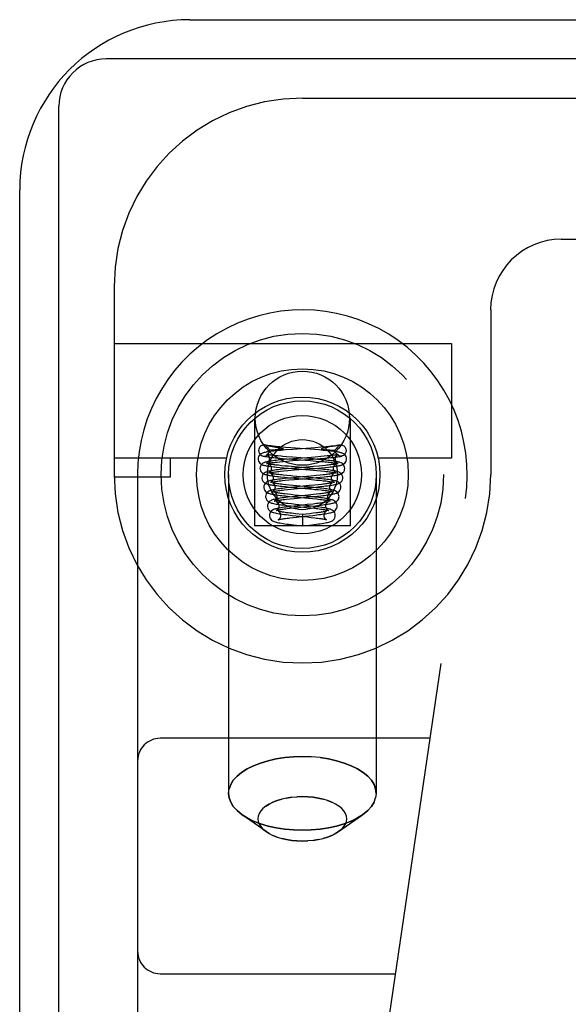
# Model space of a CAD drawing. Header units: inches. Extents: x 0 to 189, y 0 to 122.
# Tile 28 of 226: x 37.954 to 38.682, y 22.574 to 23.882. Entities that reach past the tile are written whole.
import ezdxf

# ---------------------------------------------------------------- set-up
doc = ezdxf.new("R2010")
doc.units = ezdxf.units.IN
doc.header["$LTSCALE"] = 10.388889
doc.header["$MEASUREMENT"] = 0
doc.linetypes.add('HIDDEN', pattern=[0.2, 0.1, -0.1])
doc.layers.get('0').update_dxf_attribs({"linetype": 'CONTINUOUS'})
doc.layers.add('LEFTHAND_DOOR_ASSEMBLY', color=7, linetype='CONTINUOUS')

msp = doc.modelspace()

# ---------------------------------------------------------------- linework, layer by layer
at = {"color": 3, "linetype": 'Continuous'}
for p, q in [((38.18, 23.8815), (39.652, 23.8815)), ((37.954, 6.1075), (37.954, 23.6555))]:
    msp.add_line(p, q, dxfattribs=at)
at = {"color": 7, "linetype": 'Continuous'}
for p, q in [((39.6577, 23.8295), (38.069, 23.8295)), ((38.006, 5.9965), (38.006, 23.7665))]:
    msp.add_line(p, q, dxfattribs=at)
at = {"color": 3, "linetype": 'Continuous'}
msp.add_arc((38.18, 23.6555), 0.226, 90, 180, dxfattribs=at)
at = {"color": 7, "linetype": 'Continuous'}
msp.add_arc((38.069, 23.7665), 0.063, 90, 180, dxfattribs=at)
at = {"layer": 'LEFTHAND_DOOR_ASSEMBLY', "color": 8, "linetype": 'HIDDEN'}
for p, q in [((38.3293, 23.7775), (39.4555, 23.7775)), ((38.673, 23.59), (39.328, 23.59)), ((38.0793, 23.5275), (38.0793, 23.2775)), ((38.5793, 23.4963), (38.5793, 23.2775)), ((38.0793, 23.4515), (38.5273, 23.4515)), ((38.5273, 23.4515), (38.5273, 23.2995)), ((38.2658, 23.3525), (38.2658, 23.2095)), ((38.3928, 23.3525), (38.3928, 23.2095)), ((38.2806, 23.3166), (38.2801, 23.3168)), ((38.2855, 23.3095), (38.2855, 23.3103)), ((38.2861, 23.3155), (38.2873, 23.3153)), ((38.2873, 23.3153), (38.2891, 23.315)), ((38.2889, 23.3102), (38.2879, 23.3102)), ((38.29, 23.3102), (38.2889, 23.3102)), ((38.2891, 23.315), (38.2941, 23.3142)), ((38.291, 23.3102), (38.29, 23.3102)), ((38.292, 23.3102), (38.291, 23.3102)), ((38.293, 23.3103), (38.292, 23.3102)), ((38.2939, 23.3103), (38.293, 23.3103)), ((38.2948, 23.3103), (38.2939, 23.3103)), ((38.2941, 23.3142), (38.2957, 23.3139)), ((38.2956, 23.3104), (38.2948, 23.3103)), ((38.2963, 23.3104), (38.2956, 23.3104)), ((38.2957, 23.3139), (38.2968, 23.3137)), ((38.3013, 23.3097), (38.296, 23.3092)), ((38.297, 23.3104), (38.2963, 23.3104)), ((38.2968, 23.3137), (38.2975, 23.3136)), ((38.2975, 23.3136), (38.2981, 23.3134)), ((38.2985, 23.3105), (38.298, 23.3105)), ((38.2981, 23.3134), (38.2988, 23.3133)), ((38.299, 23.3106), (38.2985, 23.3105)), ((38.2995, 23.3106), (38.299, 23.3106)), ((38.2999, 23.3106), (38.2995, 23.3106)), ((38.3003, 23.3107), (38.2999, 23.3106)), ((38.3007, 23.3107), (38.3003, 23.3107)), ((38.3071, 23.3103), (38.3013, 23.3097)), ((38.3139, 23.3132), (38.3068, 23.3137)), ((38.3168, 23.311), (38.3071, 23.3103)), ((38.3453, 23.3108), (38.3139, 23.3132)), ((38.3462, 23.3133), (38.3168, 23.311)), ((38.3514, 23.3103), (38.3453, 23.3108)), ((38.3537, 23.3139), (38.3462, 23.3133)), ((38.3608, 23.3145), (38.3537, 23.3139)), ((38.3582, 23.3107), (38.3586, 23.3106)), ((38.3597, 23.3133), (38.3591, 23.3132)), ((38.3592, 23.3106), (38.3597, 23.3105)), ((38.3604, 23.3134), (38.3597, 23.3133)), ((38.3597, 23.3105), (38.3602, 23.3105)), ((38.3602, 23.3105), (38.3608, 23.3105)), ((38.361, 23.3136), (38.3604, 23.3134)), ((38.3608, 23.3105), (38.3615, 23.3104)), ((38.3621, 23.3137), (38.361, 23.3136)), ((38.3615, 23.3104), (38.3622, 23.3104)), ((38.3632, 23.3139), (38.3621, 23.3137)), ((38.3622, 23.3104), (38.3629, 23.3104)), ((38.3629, 23.3104), (38.3637, 23.3103)), ((38.3653, 23.3143), (38.3632, 23.3139)), ((38.3637, 23.3103), (38.3646, 23.3103)), ((38.3646, 23.3103), (38.3655, 23.3103)), ((38.3694, 23.315), (38.3653, 23.3143)), ((38.3655, 23.3103), (38.3665, 23.3102)), ((38.3665, 23.3102), (38.3675, 23.3102)), ((38.3675, 23.3102), (38.3685, 23.3102)), ((38.3685, 23.3102), (38.3696, 23.3102)), ((38.3712, 23.3153), (38.3694, 23.315)), ((38.3696, 23.3102), (38.3706, 23.3102)), ((38.3706, 23.3102), (38.3716, 23.3102)), ((38.3724, 23.3155), (38.3712, 23.3153)), ((38.3736, 23.3157), (38.3724, 23.3155)), ((38.373, 23.3095), (38.373, 23.3103)), ((38.3779, 23.3166), (38.3784, 23.3168)), ((38.2286, 23.2995), (38.0793, 23.2995)), ((38.1543, 23.2745), (38.1543, 23.2995)), ((38.2955, 23.2942), (38.2995, 23.2946)), ((38.2995, 23.2946), (38.3038, 23.295)), ((38.3052, 23.2975), (38.2996, 23.297)), ((38.3027, 23.2991), (38.3089, 23.2986)), ((38.3038, 23.295), (38.3086, 23.2954)), ((38.3112, 23.298), (38.3052, 23.2975)), ((38.3161, 23.3006), (38.3081, 23.3012)), ((38.3086, 23.2954), (38.3165, 23.2961)), ((38.3089, 23.2986), (38.3395, 23.2963)), ((38.3236, 23.299), (38.3112, 23.298)), ((38.3434, 23.2983), (38.3161, 23.3006)), ((38.3464, 23.3009), (38.3355, 23.3)), ((38.3395, 23.2963), (38.3477, 23.2956)), ((38.3495, 23.2978), (38.3434, 23.2983)), ((38.3436, 23.2981), (38.3528, 23.2989)), ((38.3537, 23.3015), (38.3464, 23.3009)), ((38.3477, 23.2956), (38.3527, 23.2952)), ((38.3528, 23.2989), (38.3587, 23.2994)), ((38.3581, 23.3019), (38.3537, 23.3015)), ((38.3621, 23.3023), (38.3581, 23.3019)), ((38.3587, 23.2994), (38.3643, 23.2999)), ((38.5273, 23.2995), (38.4299, 23.2995)), ((38.2995, 23.287), (38.3047, 23.2866)), ((38.3001, 23.282), (38.3048, 23.2825)), ((38.3061, 23.289), (38.3017, 23.2894)), ((38.3083, 23.2852), (38.3024, 23.2846)), ((38.3047, 23.2866), (38.3103, 23.2861)), ((38.3048, 23.2825), (38.3099, 23.283)), ((38.311, 23.2886), (38.3061, 23.289)), ((38.3145, 23.2857), (38.3083, 23.2852)), ((38.3099, 23.283), (38.3186, 23.2837)), ((38.3103, 23.2861), (38.3393, 23.2837)), ((38.3189, 23.2879), (38.311, 23.2886)), ((38.343, 23.2858), (38.3189, 23.2879)), ((38.3393, 23.2837), (38.3485, 23.283)), ((38.3491, 23.2853), (38.343, 23.2858)), ((38.3514, 23.2889), (38.344, 23.2882)), ((38.3464, 23.2859), (38.3546, 23.2866)), ((38.3485, 23.283), (38.354, 23.2825)), ((38.3559, 23.2894), (38.3514, 23.2889)), ((38.3546, 23.2866), (38.3596, 23.2871)), ((38.36, 23.2898), (38.3559, 23.2894)), ((38.3596, 23.2871), (38.3641, 23.2876)), ((38.0793, 23.2745), (38.1543, 23.2745)), ((38.1105, 23.2775), (38.1105, 21.5607)), ((38.2313, 23.2775), (38.2313, 22.8544)), ((38.3024, 23.2696), (38.3066, 23.27)), ((38.3113, 23.2729), (38.3054, 23.2723)), ((38.3059, 23.2741), (38.312, 23.2735)), ((38.3066, 23.27), (38.3111, 23.2705)), ((38.3138, 23.2759), (38.3088, 23.2764)), ((38.3111, 23.2705), (38.3187, 23.2712)), ((38.3174, 23.2734), (38.3113, 23.2729)), ((38.312, 23.2735), (38.337, 23.2714)), ((38.3436, 23.2732), (38.3372, 23.2738)), ((38.3482, 23.2762), (38.3407, 23.2755)), ((38.3474, 23.2736), (38.3531, 23.2741)), ((38.3479, 23.2704), (38.3528, 23.27)), ((38.3528, 23.2767), (38.3482, 23.2762)), ((38.357, 23.2771), (38.3528, 23.2767)), ((38.3531, 23.2741), (38.3584, 23.2746)), ((38.4273, 23.2775), (38.4273, 22.8544)), ((38.3051, 23.2573), (38.3096, 23.2577)), ((38.3069, 23.2616), (38.3121, 23.2611)), ((38.3117, 23.2637), (38.3073, 23.2641)), ((38.3135, 23.2605), (38.3081, 23.2599)), ((38.3096, 23.2577), (38.3146, 23.2582)), ((38.3165, 23.2632), (38.3117, 23.2637)), ((38.3121, 23.2611), (38.3388, 23.2587)), ((38.3219, 23.2613), (38.3135, 23.2605)), ((38.3146, 23.2582), (38.3228, 23.259)), ((38.3416, 23.2608), (38.3165, 23.2632)), ((38.3459, 23.2636), (38.3385, 23.2629)), ((38.3388, 23.2587), (38.3413, 23.2585)), ((38.3413, 23.2585), (38.346, 23.258)), ((38.3504, 23.2641), (38.3459, 23.2636)), ((38.346, 23.258), (38.3503, 23.2576)), ((38.347, 23.2611), (38.3526, 23.2617)), ((38.3545, 23.2645), (38.3504, 23.2641)), ((38.3526, 23.2617), (38.3578, 23.2622)), ((38.3081, 23.2449), (38.3129, 23.2455)), ((38.3141, 23.251), (38.3097, 23.2515)), ((38.3153, 23.2481), (38.3099, 23.2475)), ((38.3126, 23.2486), (38.3376, 23.2463)), ((38.3129, 23.2455), (38.3183, 23.246)), ((38.3188, 23.2505), (38.3141, 23.251)), ((38.3236, 23.2489), (38.3153, 23.2481)), ((38.3183, 23.246), (38.3429, 23.2483)), ((38.3402, 23.2484), (38.3188, 23.2505)), ((38.3368, 23.2502), (38.3236, 23.2489)), ((38.3439, 23.251), (38.3368, 23.2502)), ((38.3376, 23.2463), (38.3433, 23.2457)), ((38.3429, 23.2483), (38.3487, 23.2489)), ((38.3482, 23.2515), (38.3439, 23.251)), ((38.3522, 23.2519), (38.3482, 23.2515)), ((38.3487, 23.2489), (38.354, 23.2495)), ((38.3624, 21.9989), (38.5457, 23.2457)), ((38.309, 23.2324), (38.3129, 23.2329)), ((38.3185, 23.2358), (38.3128, 23.2352)), ((38.3129, 23.2329), (38.3171, 23.2333)), ((38.3146, 23.236), (38.335, 23.234)), ((38.32, 23.238), (38.3148, 23.2386)), ((38.3171, 23.2333), (38.3239, 23.234)), ((38.338, 23.2361), (38.32, 23.238)), ((38.335, 23.234), (38.3403, 23.2334)), ((38.3435, 23.2385), (38.3357, 23.2377)), ((38.3389, 23.2355), (38.3468, 23.2363)), ((38.3481, 23.2391), (38.3435, 23.2385)), ((38.3468, 23.2363), (38.3519, 23.2369)), ((38.3127, 23.2202), (38.317, 23.2207)), ((38.3159, 23.2235), (38.3359, 23.2213)), ((38.317, 23.2207), (38.3217, 23.2212)), ((38.3293, 23.2245), (38.32, 23.2255)), ((38.3393, 23.2256), (38.3293, 23.2245)), ((38.3293, 23.2245), (38.3293, 23.2096)), ((38.3359, 23.2213), (38.341, 23.2208)), ((38.3436, 23.2262), (38.3393, 23.2256)), ((38.343, 23.2235), (38.3483, 23.2241)), ((38.3476, 23.2267), (38.3436, 23.2262)), ((38.3928, 23.2095), (38.2658, 23.2095)), ((38.3173, 23.2109), (38.3293, 23.2096)), ((38.3293, 23.2096), (38.3386, 23.2106)), ((38.3386, 23.2106), (38.3449, 23.2114)), ((38.4989, 22.9275), (38.1405, 22.9275)), ((38.3293, 22.9034), (38.3411, 22.9031)), ((38.2313, 22.8544), (38.232, 22.8603)), ((38.3293, 22.8501), (38.3221, 22.8499)), ((38.4273, 22.8544), (38.4265, 22.8485)), ((38.3628, 22.8449), (38.3684, 22.8427)), ((38.4244, 22.8427), (38.4209, 22.837)), ((38.2811, 22.8036), (38.2492, 22.8261)), ((38.3774, 22.8036), (38.4093, 22.8261)), ((38.416, 22.8316), (38.4093, 22.8261)), ((38.2851, 22.8011), (38.2811, 22.8036)), ((38.2957, 22.7964), (38.2901, 22.7985)), ((38.3815, 22.8069), (38.3774, 22.8036)), ((38.3293, 22.7911), (38.3364, 22.7914)), ((38.1405, 22.615), (38.453, 22.615))]:
    msp.add_line(p, q, dxfattribs=at)
for points in [[(38.296, 23.3092), (38.2936, 23.309), (38.2914, 23.3088), (38.2893, 23.3085), (38.2873, 23.3083), (38.2855, 23.308), (38.2838, 23.3078), (38.2823, 23.3076), (38.281, 23.3073), (38.2797, 23.3071), (38.2786, 23.3068), (38.2775, 23.3065), (38.2765, 23.3062), (38.2755, 23.3057), (38.2744, 23.3051), (38.2733, 23.3043), (38.2721, 23.3031), (38.2712, 23.3016), (38.2706, 23.2998), (38.2705, 23.2983)], [(38.2801, 23.3168), (38.2789, 23.317), (38.2773, 23.3169), (38.2757, 23.3164), (38.2742, 23.3156), (38.273, 23.3144), (38.272, 23.3129), (38.2715, 23.3113), (38.2712, 23.3095)], [(38.2712, 23.3095), (38.2715, 23.3075), (38.2722, 23.3058), (38.2733, 23.3042), (38.2748, 23.303), (38.2765, 23.3023), (38.2768, 23.3022)], [(38.2768, 23.3022), (38.2784, 23.3021), (38.2802, 23.3023), (38.2819, 23.303), (38.2834, 23.3042), (38.2845, 23.3058), (38.2852, 23.3075), (38.2855, 23.3095)], [(38.3068, 23.3137), (38.2999, 23.3143), (38.2966, 23.3146), (38.2934, 23.315), (38.2905, 23.3153), (38.2877, 23.3156), (38.2852, 23.3159), (38.2829, 23.3162), (38.2811, 23.3166), (38.2801, 23.3168)], [(38.2806, 23.3166), (38.2817, 23.315), (38.2829, 23.3134), (38.2842, 23.3118), (38.2855, 23.3103)], [(38.2806, 23.3166), (38.2812, 23.3165), (38.2818, 23.3164), (38.2824, 23.3162), (38.283, 23.3161), (38.2836, 23.316), (38.2842, 23.3159), (38.2849, 23.3157), (38.2861, 23.3155)], [(38.2879, 23.3102), (38.2869, 23.3102), (38.2864, 23.3102), (38.2859, 23.3102), (38.2855, 23.3103)], [(38.298, 23.3105), (38.2974, 23.3104), (38.297, 23.3104)], [(38.2988, 23.3133), (38.2994, 23.3132), (38.2997, 23.3131), (38.3001, 23.313), (38.3004, 23.313), (38.3007, 23.3129), (38.301, 23.3128), (38.3013, 23.3128), (38.3015, 23.3127), (38.3018, 23.3126), (38.3021, 23.3126), (38.3023, 23.3125), (38.3026, 23.3124), (38.3028, 23.3123), (38.303, 23.3122), (38.3033, 23.3122), (38.3035, 23.3121), (38.3037, 23.3119), (38.3038, 23.3118), (38.3039, 23.3117), (38.3039, 23.3115), (38.3038, 23.3114), (38.3037, 23.3113), (38.3035, 23.3113), (38.3033, 23.3112), (38.3032, 23.3111), (38.303, 23.3111), (38.3029, 23.3111), (38.3027, 23.311), (38.3026, 23.311), (38.3024, 23.311), (38.3023, 23.3109), (38.3022, 23.3109), (38.302, 23.3109), (38.3019, 23.3109), (38.3017, 23.3109), (38.3016, 23.3108), (38.3014, 23.3108), (38.3013, 23.3108), (38.3011, 23.3108), (38.301, 23.3108), (38.3008, 23.3107), (38.3007, 23.3107)], [(38.388, 23.2983), (38.3879, 23.2997), (38.3873, 23.3015), (38.3864, 23.303), (38.3853, 23.3042), (38.3842, 23.3051), (38.3832, 23.3057), (38.3822, 23.3061), (38.3812, 23.3064), (38.3802, 23.3067), (38.3791, 23.307), (38.378, 23.3072), (38.3767, 23.3075), (38.3754, 23.3077), (38.3739, 23.3079), (38.3722, 23.3081), (38.3705, 23.3084), (38.3686, 23.3086), (38.3665, 23.3088), (38.3643, 23.3091), (38.362, 23.3093), (38.3596, 23.3095), (38.357, 23.3098), (38.3514, 23.3103)], [(38.3591, 23.3132), (38.3588, 23.3131), (38.3584, 23.313), (38.3581, 23.313), (38.3578, 23.3129), (38.3575, 23.3128), (38.3572, 23.3128), (38.357, 23.3127), (38.3567, 23.3126), (38.3564, 23.3126), (38.3562, 23.3125), (38.3559, 23.3124), (38.3557, 23.3123), (38.3555, 23.3122), (38.3552, 23.3122), (38.355, 23.3121), (38.3548, 23.3119), (38.3547, 23.3118), (38.3546, 23.3117), (38.3546, 23.3115), (38.3547, 23.3114), (38.3548, 23.3113), (38.355, 23.3113), (38.3552, 23.3112), (38.3553, 23.3111), (38.3555, 23.3111), (38.3556, 23.3111), (38.3558, 23.311), (38.3559, 23.311), (38.3561, 23.311), (38.3562, 23.3109), (38.3563, 23.3109), (38.3565, 23.3109), (38.3566, 23.3109), (38.3568, 23.3109), (38.3569, 23.3108), (38.3571, 23.3108), (38.3572, 23.3108), (38.3574, 23.3108), (38.3575, 23.3108), (38.3577, 23.3107), (38.3578, 23.3107), (38.3582, 23.3107)], [(38.3586, 23.3106), (38.3588, 23.3106), (38.3592, 23.3106)], [(38.3784, 23.3168), (38.3773, 23.3166), (38.3755, 23.3162), (38.3731, 23.3159), (38.3704, 23.3155), (38.3674, 23.3152), (38.3642, 23.3149), (38.3608, 23.3145)], [(38.3716, 23.3102), (38.3721, 23.3102), (38.3726, 23.3102), (38.373, 23.3103)], [(38.3779, 23.3166), (38.3768, 23.315), (38.3756, 23.3134), (38.3743, 23.3118), (38.373, 23.3103)], [(38.3817, 23.3022), (38.3801, 23.3021), (38.3783, 23.3023), (38.3766, 23.303), (38.3751, 23.3042), (38.374, 23.3058), (38.3733, 23.3075), (38.373, 23.3095)], [(38.3779, 23.3166), (38.3773, 23.3165), (38.3767, 23.3164), (38.3761, 23.3162), (38.3755, 23.3161), (38.3749, 23.316), (38.3743, 23.3159), (38.3736, 23.3157)], [(38.3784, 23.3168), (38.3796, 23.317), (38.3812, 23.3169), (38.3828, 23.3164), (38.3843, 23.3156), (38.3855, 23.3144), (38.3865, 23.3129), (38.387, 23.3113), (38.3873, 23.3095)], [(38.3873, 23.3095), (38.387, 23.3075), (38.3863, 23.3058), (38.3852, 23.3042), (38.3837, 23.303), (38.382, 23.3023), (38.3817, 23.3022)], [(38.2705, 23.2983), (38.2706, 23.2973), (38.2711, 23.2955), (38.2719, 23.2939), (38.273, 23.2926), (38.2741, 23.2917), (38.2751, 23.2911), (38.2761, 23.2907), (38.277, 23.2903), (38.278, 23.29), (38.279, 23.2898), (38.2801, 23.2895), (38.2814, 23.2893), (38.2826, 23.2891), (38.284, 23.2888), (38.2855, 23.2886), (38.2872, 23.2884), (38.2889, 23.2882), (38.2908, 23.288), (38.2928, 23.2877), (38.2949, 23.2875), (38.2995, 23.287)], [(38.2996, 23.297), (38.297, 23.2967), (38.2946, 23.2964), (38.2923, 23.2962), (38.2902, 23.2959), (38.2883, 23.2956), (38.2865, 23.2954), (38.285, 23.2951), (38.2835, 23.2949), (38.2823, 23.2946), (38.2811, 23.2943), (38.28, 23.294), (38.279, 23.2937), (38.2779, 23.2932), (38.2768, 23.2926), (38.2757, 23.2918), (38.2746, 23.2906), (38.2737, 23.289), (38.2731, 23.2873), (38.273, 23.2858)], [(38.2768, 23.3022), (38.2775, 23.3021), (38.2793, 23.3017), (38.2813, 23.3014), (38.2835, 23.3011), (38.2858, 23.3008), (38.2883, 23.3005), (38.291, 23.3002), (38.2938, 23.2999), (38.2967, 23.2997), (38.3027, 23.2991)], [(38.2822, 23.3044), (38.282, 23.3044), (38.2818, 23.3045), (38.2819, 23.3044), (38.2822, 23.3043), (38.2828, 23.3039), (38.2835, 23.3032), (38.2844, 23.3021), (38.285, 23.3008), (38.2854, 23.2992), (38.2855, 23.2983)], [(38.2855, 23.2983), (38.2854, 23.2971), (38.2849, 23.2956), (38.2842, 23.2943), (38.2833, 23.2933), (38.2826, 23.2927), (38.2821, 23.2923), (38.2818, 23.2922), (38.2818, 23.2922)], [(38.2818, 23.2922), (38.2818, 23.2922), (38.282, 23.2923), (38.2824, 23.2924), (38.283, 23.2925), (38.2837, 23.2927), (38.2845, 23.2928), (38.2855, 23.293), (38.2865, 23.2931), (38.2877, 23.2933), (38.2891, 23.2935), (38.2905, 23.2937), (38.2921, 23.2938), (38.2937, 23.294), (38.2955, 23.2942)], [(38.3011, 23.3019), (38.2969, 23.3023), (38.295, 23.3025), (38.2932, 23.3027), (38.2915, 23.3029), (38.29, 23.3031), (38.2885, 23.3032), (38.2872, 23.3034), (38.2861, 23.3036), (38.285, 23.3038), (38.2841, 23.3039), (38.2834, 23.3041), (38.2827, 23.3042), (38.2823, 23.3043), (38.2822, 23.3044)], [(38.3081, 23.3012), (38.3033, 23.3016), (38.3011, 23.3019)], [(38.3165, 23.2961), (38.3312, 23.2972), (38.3436, 23.2981)], [(38.3355, 23.3), (38.3297, 23.2995), (38.3236, 23.299)], [(38.3855, 23.2858), (38.3854, 23.2873), (38.3848, 23.289), (38.3839, 23.2906), (38.3828, 23.2918), (38.3816, 23.2926), (38.3806, 23.2932), (38.3795, 23.2937), (38.3785, 23.294), (38.3775, 23.2943), (38.3764, 23.2946), (38.3752, 23.2948), (38.3738, 23.2951), (38.3724, 23.2953), (38.3708, 23.2956), (38.3691, 23.2958), (38.3672, 23.296), (38.3652, 23.2963), (38.3629, 23.2965), (38.3606, 23.2968), (38.358, 23.297), (38.3553, 23.2973), (38.3495, 23.2978)], [(38.3527, 23.2952), (38.3574, 23.2948), (38.3595, 23.2946), (38.3616, 23.2944), (38.3635, 23.2942), (38.3654, 23.294), (38.3671, 23.2938), (38.3687, 23.2936), (38.3701, 23.2934), (38.3715, 23.2932), (38.3727, 23.293), (38.3737, 23.2929), (38.3746, 23.2927), (38.3754, 23.2925), (38.376, 23.2924), (38.3762, 23.2923)], [(38.3767, 23.3045), (38.3767, 23.3045), (38.3765, 23.3044), (38.3762, 23.3043), (38.3758, 23.3042), (38.3752, 23.3041), (38.3744, 23.3039), (38.3735, 23.3038), (38.3725, 23.3036), (38.3714, 23.3034), (38.3701, 23.3033), (38.3687, 23.3031), (38.3672, 23.3029), (38.3656, 23.3027), (38.3639, 23.3025), (38.3621, 23.3023)], [(38.3641, 23.2876), (38.3662, 23.2878), (38.3682, 23.288), (38.37, 23.2882), (38.3717, 23.2884), (38.3733, 23.2887), (38.3748, 23.2889), (38.3761, 23.2891), (38.3774, 23.2893), (38.3786, 23.2896), (38.3797, 23.2898), (38.3807, 23.2901), (38.3816, 23.2904), (38.3825, 23.2907), (38.3835, 23.2911), (38.3845, 23.2918), (38.3856, 23.2927), (38.3866, 23.294), (38.3875, 23.2956), (38.3879, 23.2974), (38.388, 23.2983)], [(38.3643, 23.2999), (38.367, 23.3002), (38.3695, 23.3004), (38.3719, 23.3007), (38.3741, 23.301), (38.3762, 23.3013), (38.3781, 23.3016), (38.3798, 23.3018), (38.3814, 23.3022), (38.3817, 23.3022)], [(38.373, 23.2983), (38.3731, 23.2992), (38.3734, 23.3007), (38.3741, 23.3021), (38.375, 23.3032), (38.3757, 23.3039), (38.3763, 23.3043), (38.3766, 23.3044), (38.3767, 23.3045)], [(38.3762, 23.2923), (38.3764, 23.2923), (38.3767, 23.2922), (38.3767, 23.2922), (38.3764, 23.2923), (38.3759, 23.2926), (38.3752, 23.2933), (38.3744, 23.2942), (38.3736, 23.2955), (38.3731, 23.297), (38.373, 23.2983)], [(38.273, 23.2858), (38.2731, 23.2849), (38.2735, 23.2831), (38.2743, 23.2815), (38.2754, 23.2802), (38.2765, 23.2793), (38.2776, 23.2786), (38.2785, 23.2782), (38.2795, 23.2778), (38.2806, 23.2775), (38.2816, 23.2772), (38.2828, 23.2769), (38.2841, 23.2767), (38.2855, 23.2764), (38.2871, 23.2762), (38.2888, 23.2759), (38.2908, 23.2757), (38.2929, 23.2754), (38.2952, 23.2752), (38.2976, 23.2749), (38.3002, 23.2746), (38.3059, 23.2741)], [(38.3024, 23.2846), (38.2997, 23.2843), (38.2971, 23.284), (38.2947, 23.2837), (38.2925, 23.2834), (38.2905, 23.2832), (38.2887, 23.2829), (38.287, 23.2826), (38.2856, 23.2823), (38.2842, 23.282), (38.283, 23.2817), (38.2819, 23.2814), (38.2808, 23.2809), (38.2797, 23.2804), (38.2785, 23.2796), (38.2774, 23.2784), (38.2764, 23.2769), (38.2757, 23.2751), (38.2755, 23.2733)], [(38.2847, 23.2918), (38.2845, 23.2919), (38.2844, 23.2919), (38.2845, 23.2919), (38.2848, 23.2917), (38.2853, 23.2913), (38.2861, 23.2907), (38.2869, 23.2896), (38.2876, 23.2882), (38.2879, 23.2867), (38.288, 23.2859)], [(38.288, 23.2858), (38.2879, 23.2846), (38.2874, 23.2831), (38.2867, 23.2818), (38.2858, 23.2808), (38.2851, 23.2802), (38.2846, 23.2799), (38.2844, 23.2798), (38.2844, 23.2798)], [(38.2844, 23.2798), (38.2844, 23.2798), (38.2847, 23.2798), (38.2851, 23.28), (38.2857, 23.2801), (38.2865, 23.2803), (38.2874, 23.2804), (38.2885, 23.2806), (38.2898, 23.2808), (38.2911, 23.281), (38.2926, 23.2812), (38.2943, 23.2814), (38.2961, 23.2816), (38.2981, 23.2818), (38.3001, 23.282)], [(38.3017, 23.2894), (38.2978, 23.2899), (38.2959, 23.2901), (38.2942, 23.2903), (38.2927, 23.2905), (38.2912, 23.2907), (38.2899, 23.2908), (38.2887, 23.291), (38.2877, 23.2912), (38.2867, 23.2914), (38.286, 23.2915), (38.2853, 23.2917), (38.2848, 23.2918), (38.2847, 23.2918)], [(38.344, 23.2882), (38.33, 23.2871), (38.3145, 23.2857)], [(38.3186, 23.2837), (38.331, 23.2847), (38.3464, 23.2859)], [(38.383, 23.2733), (38.3829, 23.2748), (38.3823, 23.2765), (38.3814, 23.278), (38.3803, 23.2793), (38.3792, 23.2801), (38.3781, 23.2808), (38.377, 23.2812), (38.376, 23.2816), (38.3749, 23.2819), (38.3738, 23.2821), (38.3725, 23.2824), (38.3712, 23.2827), (38.3697, 23.2829), (38.3681, 23.2832), (38.3663, 23.2834), (38.3643, 23.2837), (38.3622, 23.2839), (38.3599, 23.2842), (38.3574, 23.2845), (38.3548, 23.2847), (38.3491, 23.2853)], [(38.354, 23.2825), (38.3588, 23.282), (38.361, 23.2818), (38.363, 23.2815), (38.3648, 23.2813), (38.3665, 23.2811), (38.3681, 23.2809), (38.3694, 23.2807), (38.3706, 23.2805), (38.3717, 23.2803), (38.3725, 23.2802), (38.3732, 23.28), (38.3734, 23.2799)], [(38.3584, 23.2746), (38.3609, 23.2749), (38.3633, 23.2752), (38.3655, 23.2754), (38.3675, 23.2757), (38.3694, 23.2759), (38.3712, 23.2762), (38.3728, 23.2764), (38.3743, 23.2767), (38.3756, 23.2769), (38.3768, 23.2772), (38.3779, 23.2775), (38.3789, 23.2778), (38.3799, 23.2781), (38.3809, 23.2786), (38.382, 23.2792), (38.3831, 23.2802), (38.3841, 23.2814), (38.385, 23.2831), (38.3854, 23.2849), (38.3855, 23.2858)], [(38.3741, 23.2919), (38.3741, 23.2919), (38.3739, 23.2919), (38.3736, 23.2918), (38.373, 23.2916), (38.3723, 23.2915), (38.3715, 23.2913), (38.3705, 23.2911), (38.3694, 23.291), (38.3681, 23.2908), (38.3667, 23.2906), (38.3652, 23.2904), (38.3636, 23.2902), (38.3619, 23.29), (38.36, 23.2898)], [(38.3705, 23.2859), (38.3706, 23.2867), (38.371, 23.2883), (38.3717, 23.2897), (38.3725, 23.2907), (38.3732, 23.2914), (38.3738, 23.2918), (38.3741, 23.2919), (38.3741, 23.2919)], [(38.3734, 23.2799), (38.3738, 23.2799), (38.3741, 23.2798), (38.3741, 23.2797), (38.3739, 23.2798), (38.3734, 23.2801), (38.3727, 23.2807), (38.3719, 23.2817), (38.3711, 23.283), (38.3706, 23.2845), (38.3705, 23.2858)], [(38.2755, 23.2733), (38.2756, 23.2724), (38.276, 23.2706), (38.2769, 23.269), (38.2779, 23.2677), (38.279, 23.2668), (38.2801, 23.2661), (38.281, 23.2656), (38.282, 23.2653), (38.283, 23.265), (38.2841, 23.2647), (38.2853, 23.2644), (38.2867, 23.2641), (38.2881, 23.2639), (38.2897, 23.2636), (38.2914, 23.2634), (38.2933, 23.2631), (38.2953, 23.2629), (38.2974, 23.2626), (38.2996, 23.2623), (38.302, 23.2621), (38.3069, 23.2616)], [(38.3054, 23.2723), (38.3027, 23.272), (38.3001, 23.2717), (38.2977, 23.2714), (38.2954, 23.2711), (38.2933, 23.2708), (38.2914, 23.2705), (38.2897, 23.2702), (38.2882, 23.2699), (38.2869, 23.2696), (38.2856, 23.2693), (38.2845, 23.2689), (38.2833, 23.2685), (38.2822, 23.2679), (38.281, 23.2671), (38.2799, 23.2659), (38.2789, 23.2644), (38.2782, 23.2626), (38.278, 23.2608)], [(38.2905, 23.2734), (38.2904, 23.2721), (38.2899, 23.2706), (38.2892, 23.2693), (38.2883, 23.2683), (38.2876, 23.2677), (38.2871, 23.2674), (38.2869, 23.2673), (38.2869, 23.2673)], [(38.2869, 23.2673), (38.287, 23.2673), (38.2873, 23.2674), (38.2877, 23.2675), (38.2884, 23.2677), (38.2892, 23.2678), (38.2901, 23.268), (38.2912, 23.2682), (38.2925, 23.2684), (38.2938, 23.2686), (38.2953, 23.2688), (38.2969, 23.269), (38.2986, 23.2692), (38.3005, 23.2694), (38.3024, 23.2696)], [(38.2874, 23.2792), (38.2872, 23.2793), (38.287, 23.2794), (38.287, 23.2794), (38.2872, 23.2792), (38.2878, 23.2789), (38.2885, 23.2782), (38.2893, 23.2772), (38.29, 23.2758), (38.2904, 23.2743), (38.2905, 23.2734)], [(38.3088, 23.2764), (38.3042, 23.2768), (38.3021, 23.2771), (38.3001, 23.2773), (38.2982, 23.2775), (38.2965, 23.2777), (38.2949, 23.2779), (38.2934, 23.2781), (38.292, 23.2783), (38.2908, 23.2785), (38.2898, 23.2787), (38.2889, 23.2789), (38.2882, 23.279), (38.2876, 23.2792), (38.2874, 23.2792)], [(38.3372, 23.2738), (38.3164, 23.2756), (38.3138, 23.2759)], [(38.3407, 23.2755), (38.3295, 23.2745), (38.3174, 23.2734)], [(38.3187, 23.2712), (38.3297, 23.2721), (38.3474, 23.2736)], [(38.337, 23.2714), (38.3453, 23.2707), (38.3479, 23.2704)], [(38.3805, 23.2608), (38.3803, 23.2624), (38.3797, 23.2642), (38.3788, 23.2657), (38.3776, 23.2669), (38.3765, 23.2678), (38.3753, 23.2684), (38.3742, 23.2688), (38.3731, 23.2692), (38.372, 23.2695), (38.3707, 23.2698), (38.3694, 23.2701), (38.3679, 23.2704), (38.3662, 23.2706), (38.3644, 23.2709), (38.3624, 23.2712), (38.3602, 23.2714), (38.3579, 23.2717), (38.3553, 23.272), (38.3526, 23.2723), (38.3497, 23.2726), (38.3436, 23.2732)], [(38.3528, 23.27), (38.3571, 23.2695), (38.3591, 23.2693), (38.361, 23.2691), (38.3628, 23.2688), (38.3644, 23.2686), (38.3659, 23.2684), (38.3672, 23.2682), (38.3683, 23.268), (38.3693, 23.2678), (38.3702, 23.2677), (38.3708, 23.2675), (38.371, 23.2675)], [(38.3715, 23.2794), (38.3715, 23.2794), (38.3714, 23.2793), (38.371, 23.2792), (38.3704, 23.2791), (38.3697, 23.2789), (38.3688, 23.2787), (38.3678, 23.2785), (38.3666, 23.2784), (38.3653, 23.2782), (38.3639, 23.278), (38.3624, 23.2778), (38.3607, 23.2775), (38.3589, 23.2773), (38.357, 23.2771)], [(38.3578, 23.2622), (38.3602, 23.2625), (38.3625, 23.2628), (38.3646, 23.263), (38.3665, 23.2633), (38.3683, 23.2635), (38.37, 23.2638), (38.3715, 23.2641), (38.3728, 23.2643), (38.3741, 23.2646), (38.3752, 23.2649), (38.3763, 23.2652), (38.3773, 23.2656), (38.3783, 23.266), (38.3793, 23.2666), (38.3804, 23.2675), (38.3815, 23.2688), (38.3824, 23.2705), (38.3829, 23.2723), (38.383, 23.2733)], [(38.368, 23.2734), (38.3681, 23.2742), (38.3684, 23.2757), (38.3691, 23.2771), (38.3699, 23.2782), (38.3707, 23.2788), (38.3712, 23.2792), (38.3715, 23.2794), (38.3715, 23.2794)], [(38.371, 23.2675), (38.3713, 23.2674), (38.3715, 23.2673), (38.3716, 23.2673), (38.3713, 23.2674), (38.3708, 23.2677), (38.3701, 23.2683), (38.3693, 23.2693), (38.3686, 23.2706), (38.3681, 23.2721), (38.368, 23.2734)], [(38.278, 23.2608), (38.2781, 23.2599), (38.2785, 23.2581), (38.2793, 23.2565), (38.2804, 23.2552), (38.2815, 23.2543), (38.2825, 23.2536), (38.2835, 23.2531), (38.2845, 23.2528), (38.2855, 23.2524), (38.2866, 23.2521), (38.2878, 23.2519), (38.2892, 23.2516), (38.2906, 23.2513), (38.2922, 23.2511), (38.2938, 23.2508), (38.2957, 23.2506), (38.2976, 23.2503), (38.2998, 23.25), (38.302, 23.2498), (38.3045, 23.2495), (38.307, 23.2492), (38.3126, 23.2486)], [(38.3081, 23.2599), (38.3055, 23.2596), (38.3031, 23.2593), (38.3008, 23.2591), (38.2987, 23.2588), (38.2967, 23.2585), (38.2949, 23.2582), (38.2932, 23.2579), (38.2916, 23.2576), (38.2902, 23.2573), (38.289, 23.257), (38.2878, 23.2567), (38.2868, 23.2564), (38.2857, 23.2559), (38.2847, 23.2554), (38.2836, 23.2547), (38.2825, 23.2535), (38.2814, 23.252), (38.2807, 23.2502), (38.2805, 23.2483)], [(38.2899, 23.2667), (38.2897, 23.2668), (38.2895, 23.2668), (38.2896, 23.2668), (38.2898, 23.2667), (38.2904, 23.2663), (38.2911, 23.2656), (38.2919, 23.2646), (38.2926, 23.2632), (38.2929, 23.2617), (38.293, 23.2609)], [(38.293, 23.2609), (38.2929, 23.2595), (38.2924, 23.258), (38.2916, 23.2567), (38.2908, 23.2558), (38.2901, 23.2552), (38.2896, 23.2549), (38.2895, 23.2549), (38.2895, 23.2549)], [(38.2895, 23.2549), (38.2896, 23.2549), (38.2899, 23.255), (38.2905, 23.2551), (38.2913, 23.2553), (38.2922, 23.2555), (38.2933, 23.2557), (38.2946, 23.2559), (38.296, 23.2561), (38.2975, 23.2563), (38.2992, 23.2566), (38.301, 23.2568), (38.303, 23.257), (38.3051, 23.2573)], [(38.3073, 23.2641), (38.3033, 23.2646), (38.3014, 23.2648), (38.2997, 23.265), (38.2981, 23.2652), (38.2966, 23.2654), (38.2953, 23.2656), (38.294, 23.2658), (38.2929, 23.266), (38.292, 23.2662), (38.2912, 23.2664), (38.2905, 23.2665), (38.29, 23.2667), (38.2899, 23.2667)], [(38.3385, 23.2629), (38.3304, 23.2621), (38.3219, 23.2613)], [(38.3228, 23.259), (38.3318, 23.2598), (38.3349, 23.26), (38.347, 23.2611)], [(38.378, 23.2483), (38.3779, 23.2498), (38.3773, 23.2515), (38.3764, 23.2531), (38.3753, 23.2543), (38.3741, 23.2552), (38.373, 23.2559), (38.3719, 23.2563), (38.3707, 23.2567), (38.3695, 23.257), (38.3683, 23.2573), (38.3669, 23.2576), (38.3653, 23.2579), (38.3636, 23.2582), (38.3618, 23.2585), (38.3597, 23.2588), (38.3576, 23.2591), (38.3552, 23.2594), (38.3527, 23.2597), (38.3501, 23.2599), (38.3474, 23.2602), (38.3416, 23.2608)], [(38.3503, 23.2576), (38.3543, 23.2572), (38.3562, 23.2569), (38.3579, 23.2567), (38.3596, 23.2565), (38.3611, 23.2563), (38.3625, 23.2561), (38.3638, 23.2559), (38.365, 23.2557), (38.366, 23.2556), (38.3669, 23.2554), (38.3677, 23.2552), (38.3683, 23.2551), (38.3685, 23.255)], [(38.354, 23.2495), (38.3565, 23.2498), (38.3587, 23.25), (38.3609, 23.2503), (38.3628, 23.2506), (38.3647, 23.2508), (38.3663, 23.2511), (38.3679, 23.2513), (38.3693, 23.2516), (38.3707, 23.2519), (38.3719, 23.2521), (38.373, 23.2524), (38.374, 23.2528), (38.375, 23.2531), (38.376, 23.2536), (38.377, 23.2543), (38.3781, 23.2552), (38.3792, 23.2565), (38.38, 23.2581), (38.3805, 23.2599), (38.3805, 23.2608)], [(38.369, 23.2668), (38.369, 23.2668), (38.3688, 23.2668), (38.3684, 23.2666), (38.3678, 23.2665), (38.3671, 23.2663), (38.3662, 23.2662), (38.3652, 23.266), (38.364, 23.2658), (38.3628, 23.2656), (38.3614, 23.2654), (38.3598, 23.2652), (38.3582, 23.2649), (38.3564, 23.2647), (38.3545, 23.2645)], [(38.3655, 23.2609), (38.3656, 23.2617), (38.366, 23.2633), (38.3666, 23.2646), (38.3675, 23.2657), (38.3682, 23.2663), (38.3687, 23.2667), (38.3689, 23.2668), (38.369, 23.2668)], [(38.3685, 23.255), (38.3687, 23.255), (38.369, 23.2549), (38.369, 23.2549), (38.3688, 23.255), (38.3683, 23.2553), (38.3676, 23.2559), (38.3668, 23.2568), (38.3661, 23.2581), (38.3656, 23.2596), (38.3655, 23.2609)], [(38.2805, 23.2483), (38.2805, 23.2475), (38.281, 23.2457), (38.2818, 23.2441), (38.2829, 23.2427), (38.284, 23.2417), (38.2852, 23.241), (38.2863, 23.2405), (38.2874, 23.2401), (38.2885, 23.2398), (38.2898, 23.2395), (38.2911, 23.2391), (38.2927, 23.2388), (38.2944, 23.2385), (38.2963, 23.2382), (38.2983, 23.2379), (38.3006, 23.2376), (38.3031, 23.2373), (38.3058, 23.237), (38.3086, 23.2367), (38.3146, 23.236)], [(38.3099, 23.2475), (38.3074, 23.2472), (38.3049, 23.2469), (38.3026, 23.2466), (38.3004, 23.2463), (38.2984, 23.246), (38.2966, 23.2457), (38.2949, 23.2454), (38.2933, 23.245), (38.2919, 23.2447), (38.2906, 23.2444), (38.2895, 23.244), (38.2884, 23.2435), (38.2872, 23.2429), (38.2861, 23.2421), (38.2848, 23.2409), (38.2838, 23.2393), (38.2831, 23.2373), (38.283, 23.2358)], [(38.2955, 23.2484), (38.2954, 23.2472), (38.2949, 23.2457), (38.2942, 23.2444), (38.2934, 23.2434), (38.2927, 23.2428), (38.2922, 23.2425), (38.292, 23.2424), (38.2921, 23.2424)], [(38.2925, 23.2541), (38.2923, 23.2542), (38.2921, 23.2543), (38.2921, 23.2543), (38.2924, 23.2541), (38.2929, 23.2538), (38.2935, 23.2532), (38.2943, 23.2522), (38.295, 23.2508), (38.2954, 23.2493), (38.2955, 23.2484)], [(38.2921, 23.2424), (38.2921, 23.2425), (38.2925, 23.2426), (38.293, 23.2427), (38.2938, 23.2429), (38.2947, 23.2431), (38.2958, 23.2433), (38.2971, 23.2435), (38.2986, 23.2437), (38.3002, 23.244), (38.3019, 23.2442), (38.3038, 23.2444), (38.3059, 23.2447), (38.3081, 23.2449)], [(38.3097, 23.2515), (38.3058, 23.252), (38.304, 23.2522), (38.3023, 23.2524), (38.3007, 23.2526), (38.2992, 23.2528), (38.2979, 23.2531), (38.2967, 23.2533), (38.2956, 23.2534), (38.2946, 23.2536), (38.2938, 23.2538), (38.2931, 23.254), (38.2926, 23.2541), (38.2925, 23.2541)], [(38.2952, 23.2415), (38.2949, 23.2416), (38.2947, 23.2417), (38.2947, 23.2417), (38.2949, 23.2416), (38.2954, 23.2413), (38.296, 23.2407), (38.2968, 23.2397), (38.2975, 23.2384), (38.2979, 23.2368), (38.298, 23.2359)], [(38.3755, 23.2358), (38.3753, 23.2374), (38.3747, 23.2391), (38.3738, 23.2407), (38.3726, 23.242), (38.3715, 23.2428), (38.3703, 23.2435), (38.3691, 23.2439), (38.3679, 23.2443), (38.3666, 23.2447), (38.3652, 23.245), (38.3637, 23.2453), (38.362, 23.2457), (38.3601, 23.246), (38.358, 23.2463), (38.3558, 23.2466), (38.3535, 23.2469), (38.351, 23.2472), (38.3484, 23.2475), (38.3457, 23.2478), (38.3402, 23.2484)], [(38.3433, 23.2457), (38.3484, 23.2452), (38.3508, 23.2449), (38.3529, 23.2447), (38.355, 23.2444), (38.3568, 23.2442), (38.3585, 23.2439), (38.3601, 23.2437), (38.3615, 23.2435), (38.3628, 23.2433), (38.3638, 23.2431), (38.3647, 23.2429), (38.3655, 23.2427), (38.3657, 23.2426)], [(38.3638, 23.2417), (38.3638, 23.2417), (38.3636, 23.2416), (38.3632, 23.2415), (38.3627, 23.2414), (38.3619, 23.2412), (38.361, 23.241), (38.3599, 23.2408), (38.3587, 23.2406), (38.3573, 23.2403), (38.3557, 23.2401), (38.354, 23.2398), (38.3522, 23.2396), (38.3502, 23.2393), (38.3481, 23.2391)], [(38.3519, 23.2369), (38.3543, 23.2372), (38.3566, 23.2375), (38.3588, 23.2378), (38.3609, 23.238), (38.3628, 23.2383), (38.3645, 23.2386), (38.3661, 23.2389), (38.3676, 23.2392), (38.3689, 23.2395), (38.3701, 23.2398), (38.3713, 23.2402), (38.3723, 23.2405), (38.3734, 23.241), (38.3745, 23.2417), (38.3756, 23.2426), (38.3766, 23.244), (38.3775, 23.2456), (38.3779, 23.2474), (38.378, 23.2483)], [(38.3664, 23.2543), (38.3664, 23.2543), (38.3662, 23.2542), (38.3658, 23.2541), (38.3652, 23.2539), (38.3645, 23.2538), (38.3637, 23.2536), (38.3626, 23.2534), (38.3615, 23.2532), (38.3602, 23.253), (38.3589, 23.2528), (38.3574, 23.2526), (38.3557, 23.2524), (38.354, 23.2521), (38.3522, 23.2519)], [(38.3605, 23.2359), (38.3606, 23.2367), (38.361, 23.2383), (38.3616, 23.2396), (38.3624, 23.2406), (38.3631, 23.2412), (38.3635, 23.2416), (38.3638, 23.2417), (38.3638, 23.2417)], [(38.363, 23.2484), (38.3631, 23.2493), (38.3635, 23.2508), (38.3642, 23.2522), (38.365, 23.2532), (38.3656, 23.2538), (38.3661, 23.2541), (38.3664, 23.2543), (38.3664, 23.2543)], [(38.3657, 23.2426), (38.366, 23.2426), (38.3664, 23.2425), (38.3665, 23.2424), (38.3663, 23.2425), (38.3658, 23.2428), (38.3651, 23.2434), (38.3643, 23.2444), (38.3636, 23.2457), (38.3631, 23.2472), (38.363, 23.2484)], [(38.283, 23.2358), (38.2831, 23.2348), (38.2836, 23.233), (38.2844, 23.2313), (38.2856, 23.23), (38.2868, 23.229), (38.288, 23.2283), (38.2891, 23.2278), (38.2903, 23.2274), (38.2916, 23.2271), (38.293, 23.2267), (38.2946, 23.2264), (38.2963, 23.2261), (38.2983, 23.2257), (38.3003, 23.2254), (38.3026, 23.2251), (38.305, 23.2248), (38.3076, 23.2244), (38.3103, 23.2241), (38.3159, 23.2235)], [(38.3128, 23.2352), (38.3102, 23.2349), (38.3076, 23.2345), (38.3052, 23.2342), (38.3029, 23.2339), (38.3009, 23.2336), (38.299, 23.2332), (38.2972, 23.2329), (38.2956, 23.2326), (38.2942, 23.2322), (38.293, 23.2318), (38.2918, 23.2315), (38.2907, 23.231), (38.2896, 23.2304), (38.2884, 23.2295), (38.2872, 23.2282), (38.2862, 23.2266), (38.2856, 23.2247), (38.2855, 23.2233)], [(38.298, 23.2359), (38.2979, 23.2347), (38.2974, 23.2331), (38.2967, 23.2319), (38.2959, 23.2309), (38.2953, 23.2304), (38.2948, 23.2301), (38.2946, 23.23)], [(38.2946, 23.23), (38.2947, 23.23), (38.2949, 23.2301), (38.2953, 23.2302), (38.2959, 23.2304), (38.2967, 23.2305), (38.2976, 23.2307), (38.2986, 23.2309), (38.2998, 23.2311), (38.301, 23.2313), (38.3024, 23.2315), (38.3039, 23.2317), (38.3055, 23.232), (38.3072, 23.2322), (38.309, 23.2324)], [(38.3148, 23.2386), (38.31, 23.2391), (38.3078, 23.2394), (38.3058, 23.2397), (38.3039, 23.2399), (38.3021, 23.2402), (38.3005, 23.2404), (38.2991, 23.2407), (38.2979, 23.2409), (38.2969, 23.2411), (38.296, 23.2413), (38.2954, 23.2415), (38.2952, 23.2415)], [(38.2976, 23.229), (38.2975, 23.229), (38.2973, 23.2291), (38.2973, 23.2291), (38.2975, 23.229), (38.298, 23.2287), (38.2986, 23.2281), (38.2994, 23.2271), (38.3, 23.2258), (38.3004, 23.2242), (38.3005, 23.2234)], [(38.32, 23.2255), (38.315, 23.2262), (38.3126, 23.2265), (38.3104, 23.2267), (38.3083, 23.227), (38.3064, 23.2273), (38.3047, 23.2276), (38.3031, 23.2278), (38.3017, 23.2281), (38.3005, 23.2283), (38.2994, 23.2285), (38.2986, 23.2287), (38.298, 23.2289), (38.2976, 23.229)], [(38.3357, 23.2377), (38.3301, 23.2371), (38.3185, 23.2358)], [(38.3239, 23.234), (38.3312, 23.2348), (38.3389, 23.2355)], [(38.373, 23.2233), (38.3728, 23.2249), (38.3722, 23.2267), (38.3713, 23.2283), (38.3701, 23.2295), (38.3689, 23.2304), (38.3677, 23.231), (38.3665, 23.2315), (38.3652, 23.2319), (38.3639, 23.2323), (38.3624, 23.2327), (38.3608, 23.233), (38.359, 23.2333), (38.357, 23.2336), (38.3549, 23.234), (38.3525, 23.2343), (38.3499, 23.2347), (38.3471, 23.235), (38.3442, 23.2354), (38.338, 23.2361)], [(38.3403, 23.2334), (38.3452, 23.2329), (38.3475, 23.2326), (38.3496, 23.2324), (38.3517, 23.2321), (38.3536, 23.2319), (38.3554, 23.2316), (38.357, 23.2314), (38.3585, 23.2312), (38.3598, 23.2309), (38.3609, 23.2307), (38.3618, 23.2305), (38.3626, 23.2304), (38.3632, 23.2302), (38.3634, 23.2302)], [(38.3612, 23.2291), (38.3612, 23.2291), (38.3609, 23.229), (38.3604, 23.2289), (38.3597, 23.2287), (38.3589, 23.2285), (38.3579, 23.2283), (38.3568, 23.2281), (38.3556, 23.2279), (38.3542, 23.2276), (38.3527, 23.2274), (38.3511, 23.2272), (38.3494, 23.2269), (38.3476, 23.2267)], [(38.3483, 23.2241), (38.3509, 23.2244), (38.3533, 23.2248), (38.3557, 23.2251), (38.3579, 23.2254), (38.36, 23.2257), (38.3619, 23.226), (38.3637, 23.2263), (38.3653, 23.2267), (38.3667, 23.227), (38.368, 23.2274), (38.3692, 23.2278), (38.3704, 23.2283), (38.3715, 23.2289), (38.3727, 23.2298), (38.3739, 23.2311), (38.3748, 23.2327), (38.3754, 23.2345), (38.3755, 23.2358)], [(38.358, 23.2234), (38.3581, 23.2243), (38.3585, 23.2259), (38.3592, 23.2272), (38.36, 23.2282), (38.3606, 23.2287), (38.3611, 23.229), (38.3612, 23.2291)], [(38.3634, 23.2302), (38.3636, 23.2301), (38.3639, 23.23), (38.3639, 23.23), (38.3636, 23.2301), (38.3632, 23.2304), (38.3625, 23.231), (38.3618, 23.2319), (38.3611, 23.2332), (38.3606, 23.2347), (38.3605, 23.2359)], [(38.2855, 23.2233), (38.2856, 23.2219), (38.2862, 23.2201), (38.2872, 23.2185), (38.2884, 23.2172), (38.2896, 23.2163), (38.2908, 23.2157), (38.2919, 23.2152), (38.2932, 23.2148), (38.2945, 23.2144), (38.2959, 23.2141), (38.2976, 23.2137), (38.2994, 23.2134), (38.3014, 23.213), (38.3036, 23.2127), (38.306, 23.2124), (38.3086, 23.212), (38.3113, 23.2116), (38.3173, 23.2109)], [(38.2974, 23.2177), (38.2973, 23.2176), (38.2972, 23.2176), (38.2974, 23.2176), (38.2978, 23.2178), (38.2984, 23.2179), (38.2991, 23.2181), (38.3001, 23.2183), (38.3012, 23.2185), (38.3024, 23.2187), (38.3038, 23.219), (38.3053, 23.2192), (38.307, 23.2195), (38.3088, 23.2197), (38.3107, 23.2199), (38.3127, 23.2202)], [(38.3005, 23.2234), (38.3004, 23.2223), (38.2999, 23.2207), (38.2992, 23.2194), (38.2983, 23.2184), (38.2977, 23.2179), (38.2974, 23.2177)], [(38.3217, 23.2212), (38.332, 23.2223), (38.343, 23.2235)], [(38.341, 23.2208), (38.3457, 23.2202), (38.3479, 23.2199), (38.3499, 23.2197), (38.3518, 23.2194), (38.3536, 23.2192), (38.3552, 23.2189), (38.3566, 23.2187), (38.3579, 23.2184), (38.359, 23.2182), (38.3599, 23.218), (38.3606, 23.2178), (38.3611, 23.2177), (38.3612, 23.2176)], [(38.3449, 23.2114), (38.3479, 23.2117), (38.3506, 23.2121), (38.3531, 23.2124), (38.3554, 23.2128), (38.3576, 23.2131), (38.3595, 23.2135), (38.3613, 23.2138), (38.3628, 23.2141), (38.3643, 23.2145), (38.3656, 23.2149), (38.3668, 23.2153), (38.3679, 23.2158), (38.3691, 23.2164), (38.3702, 23.2173), (38.3714, 23.2186), (38.3723, 23.2202), (38.3729, 23.222), (38.373, 23.2233)], [(38.3612, 23.2176), (38.3613, 23.2176), (38.3612, 23.2176), (38.3609, 23.2178), (38.3602, 23.2183), (38.3594, 23.2193), (38.3586, 23.2207), (38.3581, 23.2222), (38.358, 23.2234)], [(38.3293, 22.9034), (38.3174, 22.9031), (38.3058, 22.902), (38.2945, 22.9002), (38.2837, 22.8978), (38.2736, 22.8947), (38.2643, 22.8911), (38.2559, 22.8869), (38.2486, 22.8822), (38.2425, 22.8772), (38.2376, 22.8718), (38.2341, 22.8661), (38.232, 22.8603)], [(38.2341, 22.8661), (38.2376, 22.8718), (38.2425, 22.8772), (38.2486, 22.8822), (38.2559, 22.8869), (38.2643, 22.8911), (38.2736, 22.8947), (38.2837, 22.8978), (38.2945, 22.9002), (38.3058, 22.902), (38.3174, 22.9031), (38.3293, 22.9034)], [(38.4273, 22.8544), (38.4265, 22.8603), (38.4244, 22.8661), (38.4209, 22.8718), (38.416, 22.8772), (38.4099, 22.8822), (38.4026, 22.8869), (38.3942, 22.8911), (38.3849, 22.8947), (38.3748, 22.8978), (38.364, 22.9002), (38.3527, 22.902), (38.3411, 22.9031), (38.3293, 22.9034)], [(38.3527, 22.902), (38.364, 22.9002), (38.3748, 22.8978), (38.3849, 22.8947), (38.3942, 22.8911), (38.4026, 22.8869), (38.4099, 22.8822), (38.416, 22.8772), (38.4209, 22.8718), (38.4244, 22.8661), (38.4265, 22.8603), (38.4273, 22.8544)], [(38.2313, 22.8544), (38.232, 22.8485), (38.2341, 22.8427), (38.2376, 22.837), (38.2425, 22.8316), (38.2492, 22.8261)], [(38.2492, 22.8261), (38.2425, 22.8316), (38.2376, 22.837), (38.2341, 22.8427), (38.232, 22.8485), (38.2313, 22.8544)], [(38.3083, 22.8482), (38.3151, 22.8493), (38.3221, 22.8499), (38.3293, 22.8501)], [(38.3774, 22.8036), (38.3815, 22.8069), (38.3844, 22.8102), (38.3865, 22.8136), (38.3878, 22.8171), (38.3882, 22.8206), (38.3878, 22.8242), (38.3865, 22.8277), (38.3844, 22.8311), (38.3815, 22.8343), (38.3778, 22.8374), (38.3734, 22.8402), (38.3684, 22.8427), (38.3628, 22.8449), (38.3567, 22.8468), (38.3502, 22.8482), (38.3434, 22.8493), (38.3364, 22.8499), (38.3293, 22.8501)], [(38.3293, 22.8501), (38.3364, 22.8499), (38.3434, 22.8493), (38.3502, 22.8482), (38.3567, 22.8468)], [(38.3151, 22.8493), (38.3083, 22.8482), (38.3018, 22.8468), (38.2957, 22.8449), (38.2901, 22.8427), (38.2851, 22.8402), (38.2807, 22.8374), (38.277, 22.8343), (38.2741, 22.8311), (38.272, 22.8277), (38.2707, 22.8242), (38.2703, 22.8206), (38.2707, 22.8171), (38.272, 22.8136), (38.2741, 22.8102), (38.277, 22.8069), (38.2811, 22.8036)], [(38.2807, 22.8374), (38.2851, 22.8402), (38.2901, 22.8427), (38.2958, 22.8449), (38.3018, 22.8468)], [(38.4093, 22.8261), (38.416, 22.8316), (38.4209, 22.837), (38.4244, 22.8427), (38.4265, 22.8485)], [(38.2492, 22.8261), (38.2559, 22.8219), (38.2643, 22.8177), (38.2736, 22.8141), (38.2837, 22.811), (38.2945, 22.8086), (38.3058, 22.8068), (38.3174, 22.8058), (38.3293, 22.8054)], [(38.3293, 22.8054), (38.3174, 22.8058), (38.3058, 22.8068), (38.2945, 22.8086), (38.2837, 22.811), (38.2736, 22.8141), (38.2643, 22.8177), (38.2559, 22.8219), (38.2492, 22.8261)], [(38.4093, 22.8261), (38.4026, 22.8219), (38.3942, 22.8177), (38.3849, 22.8141), (38.3748, 22.811), (38.364, 22.8086), (38.3527, 22.8068), (38.3411, 22.8058), (38.3293, 22.8054)], [(38.3293, 22.8054), (38.3411, 22.8058), (38.3527, 22.8068), (38.364, 22.8086), (38.3748, 22.811), (38.3849, 22.8141), (38.3942, 22.8177), (38.4026, 22.8219), (38.4093, 22.8261)], [(38.2811, 22.8036), (38.2851, 22.8011), (38.2901, 22.7985), (38.2958, 22.7964), (38.3018, 22.7945), (38.3083, 22.793), (38.3151, 22.792), (38.3221, 22.7914), (38.3293, 22.7911)], [(38.3434, 22.792), (38.3502, 22.793), (38.3567, 22.7945), (38.3628, 22.7964), (38.3684, 22.7985), (38.3734, 22.8011), (38.3774, 22.8036)], [(38.3774, 22.8036), (38.3734, 22.8011), (38.3684, 22.7985), (38.3628, 22.7964), (38.3567, 22.7945)], [(38.3293, 22.7911), (38.3221, 22.7914), (38.3151, 22.792), (38.3083, 22.793), (38.3018, 22.7945)], [(38.3502, 22.793), (38.3434, 22.792), (38.3364, 22.7914), (38.3293, 22.7911)]]:
    msp.add_lwpolyline(points, dxfattribs=at)
for centre, radius in [((38.3293, 23.2775), 0.1875), ((38.3293, 23.2775), 0.1405), ((38.3293, 23.3525), 0.0625), ((38.3293, 23.2775), 0.103), ((38.3293, 23.2775), 0.098), ((38.3293, 23.2775), 0.0785), ((38.3293, 23.2775), 0.0465)]:
    msp.add_circle(centre, radius, dxfattribs=at)
for centre, radius, start, end in [((38.3293, 23.5275), 0.25, 90, 180), ((38.673, 23.4963), 0.0938, 90, 180), ((38.3293, 23.2775), 0.2188, 351.6394, 180), ((38.3293, 23.2775), 0.25, 180, 360), ((38.1405, 22.8975), 0.03, 90, 180), ((38.1405, 22.645), 0.03, 180, 270)]:
    msp.add_arc(centre, radius, start, end, dxfattribs=at)

doc.saveas('drawing.dxf')
